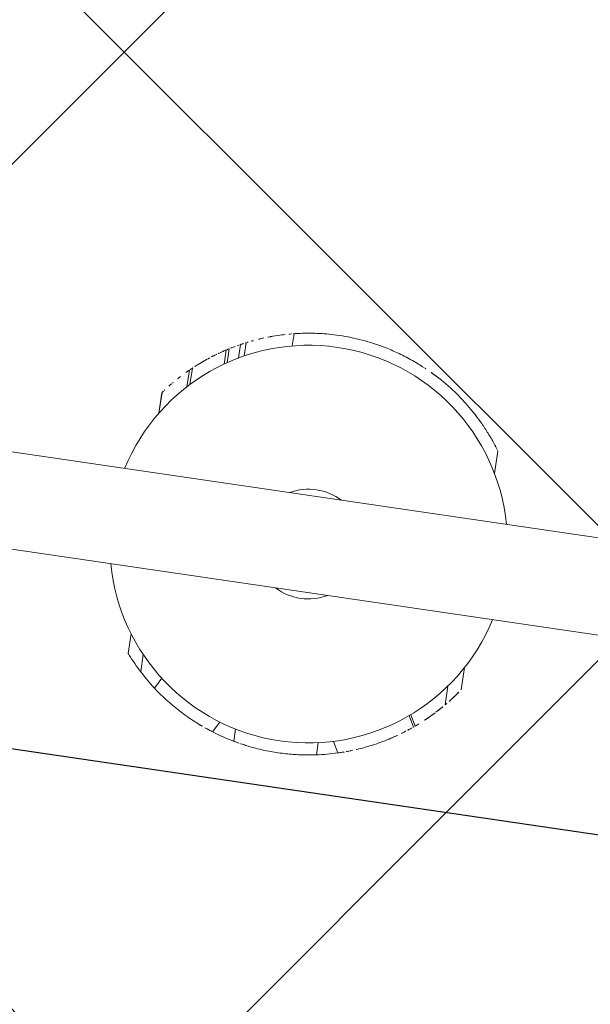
# Model space of a CAD drawing. Header units: metres. Extents: x 5509548 to 5517943, y 5680530 to 5684871.
# Tile 27 of 256: x 5516089.5 to 5516089.737, y 5683288.946 to 5683289.354. Entities that reach past the tile are written whole.
import ezdxf
from ezdxf import colors
from ezdxf.entities.mleader import LeaderData, LeaderLine
from ezdxf.math import Vec2, Vec3

# ---------------------------------------------------------------- set-up
doc = ezdxf.new("R2010")
doc.units = ezdxf.units.M
doc.layers.get('0').update_dxf_attribs({"linetype": 'CONTINUOUS', "lineweight": 18})
for name, color, linetype in [('A-Nawierzchnie', 41, 'CONTINUOUS'), ('A-Plac-Zabaw', 81, 'CONTINUOUS'), ('org', 1, 'CONTINUOUS')]:
    doc.layers.add(name, color=color, linetype=linetype)
doc.styles.get("Standard").update_dxf_attribs({"font": 'simplex.shx'})
pattern_1 = [(45, (0, 0), (-0.2245064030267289, 0.2245064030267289), []), (135, (0, 0), (-0.2245064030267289, -0.2245064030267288), [])]

# ---------------------------------------------------------------- blocks, each defined once
blk = doc.blocks.new('A$C7b74bb24')
at = {"color": 0, "linetype": 'Continuous', "lineweight": 0}
for p, q in [((295211.1609001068, -1570.693158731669), (295211.1609001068, -1639.693158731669)), ((295215.1609001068, -1570.693158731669), (295215.1609001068, -1639.693158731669)), ((295207.5849832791, -1598.460751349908), (295208.4079169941, -1598.460751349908)), ((295207.5857862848, -1598.460087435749), (295208.4088590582, -1598.460087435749)), ((295217.6364213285, -1598.273491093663), (295218.5022754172, -1598.273491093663)), ((295217.6405328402, -1598.276147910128), (295218.5057209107, -1598.276147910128)), ((295206.9084756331, -1599.082769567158), (295207.6298231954, -1599.082769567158)), ((295218.8870474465, -1599.264848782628), (295219.5865334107, -1599.264848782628)), ((295206.3252417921, -1599.741759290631), (295206.7715859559, -1599.984903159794)), ((295218.9999422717, -1599.375803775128), (295219.6873396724, -1599.375803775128)), ((295220.0412743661, -1600.651771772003), (295220.6334866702, -1600.651771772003)), ((295220.1196159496, -1600.772452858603), (295220.705681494, -1600.772452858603)), ((295220.3794783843, -1601.209694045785), (295220.9460059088, -1601.209694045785)), ((295220.496263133, -1601.428445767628), (295221.0544133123, -1601.428445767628)), ((295204.8743101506, -1602.394227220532), (295205.3203638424, -1602.637212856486)), ((295204.6166996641, -1603.317450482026), (295205.1295016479, -1603.317450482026)), ((295221.1981177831, -1603.342397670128), (295221.7105707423, -1603.342397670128)), ((295204.5571498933, -1606.797123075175), (295205.0661785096, -1606.797123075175)), ((295204.764296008, -1607.665631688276), (295205.2127150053, -1607.415093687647)), ((295206.2822435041, -1610.612029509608), (295206.7244893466, -1610.364940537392)), ((295206.3264964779, -1610.667847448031), (295206.7693632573, -1610.420411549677)), ((295207.3830376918, -1611.775076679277), (295208.1725442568, -1611.775076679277)), ((295208.1016308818, -1612.343086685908), (295209.0261443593, -1612.343086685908)), ((295217.170735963, -1612.413991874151), (295218.1185995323, -1612.413991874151))]:
    blk.add_line(p, q, dxfattribs=at)
for centre, radius, start, end in [((295213.1609001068, -1605.20401847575), 8.250000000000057, 104.0296654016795, 255.9703345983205), ((295213.1609001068, -1605.20401847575), 8.250000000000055, 284.0296654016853, 75.97033459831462), ((295213.1609001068, -1605.20401847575), 8.750000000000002, 130.1141471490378, 135.6073802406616), ((295213.1609001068, -1605.20401847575), 8.750000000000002, 52.34997621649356, 52.36849584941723), ((295213.1609001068, -1605.20401847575), 8.75, 42.74699649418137, 45.75865482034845), ((295213.1609001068, -1605.20401847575), 8.749999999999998, 135.6073802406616, 141.3722385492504), ((295213.1609001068, -1605.20401847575), 8.750000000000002, 141.3722385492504, 150.4334788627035), ((295213.1609001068, -1605.20401847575), 8.750000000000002, 41.76536253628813, 41.77393348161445), ((295213.1609001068, -1605.20401847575), 8.750000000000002, 35.4096169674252, 36.27235004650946), ((295213.1609001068, -1605.20401847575), 8.75, 33.50142896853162, 34.14634716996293), ((295213.1609001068, -1605.20401847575), 8.75, 31.34947643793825, 31.39242923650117), ((295213.1609001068, -1605.20401847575), 8.75, 30.42862691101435, 30.49033159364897), ((295213.1609001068, -1605.20401847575), 8.75, 27.16111629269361, 27.66078717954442), ((295213.1609001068, -1605.20401847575), 8.749999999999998, 25.5624120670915, 25.6602187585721), ((295213.1609001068, -1605.204018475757), 8.75000000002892, 161.2693892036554, 167.5488136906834), ((295213.1609001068, -1605.20401847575), 8.75, 12.28394887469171, 12.94743075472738), ((295213.1609001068, -1605.20401847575), 2.274999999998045, 151.5364967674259, 180), ((295213.1609001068, -1605.20401847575), 2.274999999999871, 331.5364967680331, 28.46350323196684), ((295213.1609001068, -1605.20401847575), 2.274999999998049, 180, 208.4635032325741), ((295213.1609001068, -1605.204018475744), 8.750000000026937, 190.4903021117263, 196.339433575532), ((295213.1609001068, -1605.20401847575), 8.75, 218.0042356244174, 218.1744870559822), ((295213.160900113, -1605.204018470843), 8.750000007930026, 218.1744870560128, 218.6409204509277)]:
    blk.add_arc(centre, radius, start, end, dxfattribs=at)
for points, knots in [([(295207.5849832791, -1598.460751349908), (295207.5849832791, -1598.460751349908), (295207.5841837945, -1598.461412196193), (295207.5810649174, -1598.463993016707), (295207.5787452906, -1598.465913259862), (295207.5700146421, -1598.473152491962), (295207.5617562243, -1598.480015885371), (295207.544323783, -1598.494569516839), (295207.5340918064, -1598.50314297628), (295207.5231659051, -1598.512348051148)], [0, 0, 0, 0, 0.0208985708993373, 0.0208985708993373, 0.0417971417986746, 0.0417971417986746, 0.0835942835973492, 0.0835942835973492, 0.1273626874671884, 0.1273626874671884, 0.1273626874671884, 0.1273626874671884]), ([(295218.5660303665, -1598.323097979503), (295218.5651957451, -1598.32244236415), (295218.5643629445, -1598.32178842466), (295218.548827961, -1598.309594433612), (295218.5348001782, -1598.298664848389), (295218.5167928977, -1598.284699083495), (295218.5103947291, -1598.279753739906), (295218.5057209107, -1598.276147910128)], [0.5648397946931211, 0.5648397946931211, 0.5648397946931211, 0.5648397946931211, 0.5678989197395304, 0.5678989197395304, 0.6220530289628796, 0.6220530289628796, 0.6529174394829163, 0.6529174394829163, 0.6529174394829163, 0.6529174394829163]), ([(295218.923034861, -1598.619164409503), (295218.9195861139, -1598.616146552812), (295218.9159435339, -1598.612963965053), (295218.9080640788, -1598.606091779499), (295218.9038048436, -1598.602384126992), (295218.8996091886, -1598.598738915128)], [0.260025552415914, 0.260025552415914, 0.260025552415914, 0.260025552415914, 0.274228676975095, 0.274228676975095, 0.2900812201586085, 0.2900812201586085, 0.2900812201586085, 0.2900812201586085]), ([(295218.9846768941, -1598.673618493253), (295218.9840945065, -1598.673099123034), (295218.9835123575, -1598.672580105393), (295218.9625419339, -1598.653888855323), (295218.9424548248, -1598.636158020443), (295218.923034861, -1598.619164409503)], [2.290415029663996, 2.290415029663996, 2.290415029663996, 2.290415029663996, 2.292687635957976, 2.292687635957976, 2.372314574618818, 2.372314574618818, 2.372314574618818, 2.372314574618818]), ([(295219.6749258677, -1599.361932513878), (295219.6724041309, -1599.359120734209), (295219.6687147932, -1599.355010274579), (295219.654273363, -1599.338968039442), (295219.6400201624, -1599.323200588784), (295219.613326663, -1599.293944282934), (295219.6004471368, -1599.279902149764), (295219.5865334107, -1599.264848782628)], [0.9133858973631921, 0.9133858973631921, 0.9133858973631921, 0.9133858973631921, 0.9559239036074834, 0.9559239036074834, 1.044644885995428, 1.044644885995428, 1.110648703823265, 1.110648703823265, 1.110648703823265, 1.110648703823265]), ([(295219.6978227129, -1599.387563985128), (295219.6969568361, -1599.386590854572), (295219.6961295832, -1599.385661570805), (295219.6929914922, -1599.382137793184), (295219.6907833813, -1599.379661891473), (295219.6883811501, -1599.376970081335), (295219.6877236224, -1599.376233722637), (295219.6873396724, -1599.375803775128)], [0.2305546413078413, 0.2305546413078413, 0.2305546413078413, 0.2305546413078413, 0.2351549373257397, 0.2351549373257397, 0.2490111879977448, 0.2490111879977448, 0.2570777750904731, 0.2570777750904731, 0.2570777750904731, 0.2570777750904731]), ([(295220.2152715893, -1600.027306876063), (295220.0908203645, -1599.857715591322), (295219.9607585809, -1599.693403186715), (295219.8243602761, -1599.532967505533), (295219.8214223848, -1599.529517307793), (295219.8184828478, -1599.52607060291)], [18.62076452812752, 18.62076452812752, 18.62076452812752, 18.62076452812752, 19.23506400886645, 19.23506400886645, 19.24857885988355, 19.24857885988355, 19.24857885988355, 19.24857885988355]), ([(295220.3564242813, -1600.225370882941), (295220.3397780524, -1600.201312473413), (295220.3223156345, -1600.176335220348), (295220.3003757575, -1600.145319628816), (295220.2964079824, -1600.139724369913), (295220.2924174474, -1600.13411113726)], [2.548372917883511, 2.548372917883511, 2.548372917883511, 2.548372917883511, 2.640336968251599, 2.640336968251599, 2.660478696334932, 2.660478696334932, 2.660478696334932, 2.660478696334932]), ([(295220.3779263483, -1600.256591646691), (295220.3755403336, -1600.253111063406), (295220.3725819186, -1600.248801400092), (295220.3656758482, -1600.238764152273), (295220.3612483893, -1600.232343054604), (295220.3564242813, -1600.225370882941)], [0.3128754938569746, 0.3128754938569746, 0.3128754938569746, 0.3128754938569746, 0.3351659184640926, 0.3351659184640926, 0.3617926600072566, 0.3617926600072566, 0.3617926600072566, 0.3617926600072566]), ([(295220.4024574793, -1600.292567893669), (295220.3998999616, -1600.288797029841), (295220.3970767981, -1600.284640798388), (295220.3892282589, -1600.27311144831), (295220.3838439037, -1600.265223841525), (295220.3779263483, -1600.256591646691)], [2.036384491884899, 2.036384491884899, 2.036384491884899, 2.036384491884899, 2.071988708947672, 2.071988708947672, 2.127284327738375, 2.127284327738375, 2.127284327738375, 2.127284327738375]), ([(295220.4689040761, -1600.391994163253), (295220.4651193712, -1600.386246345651), (295220.4617841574, -1600.381196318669), (295220.4585189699, -1600.376259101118), (295220.4578685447, -1600.375276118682), (295220.4572806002, -1600.374387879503)], [0.735429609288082, 0.735429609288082, 0.735429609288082, 0.735429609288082, 0.7656533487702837, 0.7656533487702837, 0.7740309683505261, 0.7740309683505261, 0.7740309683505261, 0.7740309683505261]), ([(295220.5820790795, -1600.568438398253), (295220.550963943, -1600.518625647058), (295220.5218231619, -1600.473121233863), (295220.4873136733, -1600.420036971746), (295220.4778513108, -1600.405582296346), (295220.4689040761, -1600.391994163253)], [2.965658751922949, 2.965658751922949, 2.965658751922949, 2.965658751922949, 3.149086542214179, 3.149086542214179, 3.220496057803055, 3.220496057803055, 3.220496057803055, 3.220496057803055]), ([(295220.6218719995, -1600.632760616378), (295220.6198443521, -1600.629451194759), (295220.6178333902, -1600.626173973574), (295220.6070787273, -1600.60867246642), (295220.597590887, -1600.593333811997), (295220.5864510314, -1600.57544292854), (295220.5842370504, -1600.571893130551), (295220.5820790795, -1600.568438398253)], [0.5408214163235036, 0.5408214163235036, 0.5408214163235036, 0.5408214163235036, 0.5521582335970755, 0.5521582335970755, 0.6024468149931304, 0.6024468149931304, 0.61517949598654, 0.61517949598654, 0.61517949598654, 0.61517949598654]), ([(295205.5502953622, -1600.886473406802), (295205.5407995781, -1600.903211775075), (295205.5314001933, -1600.919908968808), (295205.4651865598, -1601.03843167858), (295205.4084678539, -1601.144871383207), (295205.3001375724, -1601.358853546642), (295205.248519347, -1601.466395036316), (295205.2005452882, -1601.571491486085), (295205.2000969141, -1601.572474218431), (295205.1996488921, -1601.573456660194)], [2.747685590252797, 2.747685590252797, 2.747685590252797, 2.747685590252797, 2.804858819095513, 2.804858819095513, 3.154977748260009, 3.154977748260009, 3.505096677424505, 3.505096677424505, 3.508402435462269, 3.508402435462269, 3.508402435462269, 3.508402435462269]), ([(295220.6300718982, -1600.646171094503), (295220.6289731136, -1600.644370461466), (295220.6277362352, -1600.642345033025), (295220.6249562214, -1600.637797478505), (295220.6233908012, -1600.635239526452), (295220.6218719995, -1600.632760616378)], [0.1027689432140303, 0.1027689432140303, 0.1027689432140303, 0.1027689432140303, 0.1102250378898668, 0.1102250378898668, 0.1187174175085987, 0.1187174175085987, 0.1187174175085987, 0.1187174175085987]), ([(295220.6732231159, -1600.717649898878), (295220.6691553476, -1600.710838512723), (295220.665304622, -1600.704411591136), (295220.6493149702, -1600.677792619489), (295220.6397459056, -1600.662046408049), (295220.6334866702, -1600.651771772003)], [4.922352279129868, 4.922352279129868, 4.922352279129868, 4.922352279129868, 4.96874664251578, 4.96874664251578, 5.127640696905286, 5.127640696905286, 5.127640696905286, 5.127640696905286]), ([(295220.7009045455, -1600.764330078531), (295220.6977741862, -1600.759013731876), (295220.6909628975, -1600.747444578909), (295220.6784343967, -1600.726385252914), (295220.6759112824, -1600.72215117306), (295220.6732231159, -1600.717649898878)], [1.790393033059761, 1.790393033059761, 1.790393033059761, 1.790393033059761, 1.923415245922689, 1.923415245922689, 1.954083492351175, 1.954083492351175, 1.954083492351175, 1.954083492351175]), ([(295220.8381446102, -1601.00611223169), (295220.8056027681, -1600.946598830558), (295220.7748151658, -1600.892019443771), (295220.7335376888, -1600.820102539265), (295220.7181954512, -1600.793757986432), (295220.705681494, -1600.772452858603)], [2.572568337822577, 2.572568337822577, 2.572568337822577, 2.572568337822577, 2.77733247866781, 2.77733247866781, 2.909589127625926, 2.909589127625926, 2.909589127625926, 2.909589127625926]), ([(295220.9585703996, -1601.234278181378), (295220.9581792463, -1601.233509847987), (295220.957790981, -1601.232747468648), (295220.9547345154, -1601.226748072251), (295220.9522621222, -1601.221908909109), (295220.9485862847, -1601.214725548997), (295220.9470498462, -1601.211728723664), (295220.9460059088, -1601.209694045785)], [0.2148278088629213, 0.2148278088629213, 0.2148278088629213, 0.2148278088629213, 0.2173745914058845, 0.2173745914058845, 0.2350840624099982, 0.2350840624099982, 0.2504586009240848, 0.2504586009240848, 0.2504586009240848, 0.2504586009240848]), ([(295220.979768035, -1601.276194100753), (295220.9784781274, -1601.273626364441), (295220.977092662, -1601.270871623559), (295220.9726862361, -1601.262122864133), (295220.9694816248, -1601.255778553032), (295220.9639277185, -1601.244814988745), (295220.9611887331, -1601.239421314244), (295220.9585703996, -1601.234278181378)], [0.1949081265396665, 0.1949081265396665, 0.1949081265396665, 0.1949081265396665, 0.2045287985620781, 0.2045287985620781, 0.2243857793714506, 0.2243857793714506, 0.2413989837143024, 0.2413989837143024, 0.2413989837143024, 0.2413989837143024]), ([(295221.0070170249, -1601.330912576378), (295221.006732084, -1601.330335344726), (295221.0064350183, -1601.329733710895), (295221.0023573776, -1601.321478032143), (295220.9967354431, -1601.310127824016), (295220.9872192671, -1601.291055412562), (295220.9836383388, -1601.283898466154), (295220.979768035, -1601.276194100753)], [0.5244996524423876, 0.5244996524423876, 0.5244996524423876, 0.5244996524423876, 0.5291634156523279, 0.5291634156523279, 0.586070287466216, 0.586070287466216, 0.6149692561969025, 0.6149692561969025, 0.6149692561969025, 0.6149692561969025]), ([(295205.1996488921, -1601.573456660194), (295205.1462372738, -1601.690579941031), (295205.1003685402, -1601.798203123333), (295205.0393369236, -1601.94719242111), (295205.0170984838, -1602.003438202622), (295204.9983152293, -1602.052081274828)], [2.546992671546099, 2.546992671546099, 2.546992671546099, 2.546992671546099, 2.953773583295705, 2.953773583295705, 3.228062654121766, 3.228062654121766, 3.228062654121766, 3.228062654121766]), ([(295221.0911284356, -1601.506184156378), (295221.0879383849, -1601.499342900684), (295221.0845660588, -1601.492134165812), (295221.0725006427, -1601.466441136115), (295221.0631937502, -1601.446802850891), (295221.0544133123, -1601.428445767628)], [0.6223282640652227, 0.6223282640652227, 0.6223282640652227, 0.6223282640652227, 0.6470480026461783, 0.6470480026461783, 0.7078916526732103, 0.7078916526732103, 0.7078916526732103, 0.7078916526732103]), ([(295221.179631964, -1601.702241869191), (295221.1762586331, -1601.694517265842), (295221.1728271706, -1601.686690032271), (295221.1470112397, -1601.628042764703), (295221.1207051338, -1601.569613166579), (295221.0911284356, -1601.506184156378)], [3.58874293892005, 3.58874293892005, 3.58874293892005, 3.58874293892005, 3.624520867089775, 3.624520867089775, 3.854076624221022, 3.854076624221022, 3.854076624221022, 3.854076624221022]), ([(295221.3540027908, -1602.132281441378), (295221.3411544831, -1602.098011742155), (295221.3281712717, -1602.064036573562), (295221.2710374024, -1601.917240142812), (295221.2256591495, -1601.80763970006), (295221.179631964, -1601.702241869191)], [1.572480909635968, 1.572480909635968, 1.572480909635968, 1.572480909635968, 1.708460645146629, 1.708460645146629, 2.165502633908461, 2.165502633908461, 2.165502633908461, 2.165502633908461]), ([(295204.9983152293, -1602.052081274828), (295204.9808771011, -1602.097240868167), (295204.9653741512, -1602.138500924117), (295204.9249231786, -1602.248142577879), (295204.9054674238, -1602.30370374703), (295204.8801637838, -1602.376758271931), (295204.8743101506, -1602.394227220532), (295204.8743101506, -1602.394227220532)], [7.745386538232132, 7.745386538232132, 7.745386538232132, 7.745386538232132, 8.031903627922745, 8.031903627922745, 8.597636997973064, 8.597636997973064, 9.163370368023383, 9.163370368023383, 9.163370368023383, 9.163370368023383]), ([(295221.4540067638, -1602.413519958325), (295221.450021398, -1602.401675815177), (295221.4460389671, -1602.389924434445), (295221.4106418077, -1602.286188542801), (295221.3799189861, -1602.201406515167), (295221.3540027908, -1602.132281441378)], [3.986111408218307, 3.986111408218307, 3.986111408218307, 3.986111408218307, 4.023429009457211, 4.023429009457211, 4.318748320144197, 4.318748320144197, 4.318748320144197, 4.318748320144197]), ([(295221.6226749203, -1602.976718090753), (295221.6116472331, -1602.934822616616), (295221.5998747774, -1602.891364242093), (295221.5557412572, -1602.733613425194), (295221.5192426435, -1602.61209548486), (295221.4703090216, -1602.462327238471), (295221.4622388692, -1602.437985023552), (295221.4540067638, -1602.413519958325)], [8.156232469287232, 8.156232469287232, 8.156232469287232, 8.156232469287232, 8.315224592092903, 8.315224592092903, 8.716213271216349, 8.716213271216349, 8.793435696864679, 8.793435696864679, 8.793435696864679, 8.793435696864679]), ([(295221.6884405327, -1603.243519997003), (295221.6868658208, -1603.23667050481), (295221.6852866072, -1603.229839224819), (295221.6639228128, -1603.137925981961), (295221.6434647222, -1603.055700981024), (295221.6226749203, -1602.976718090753)], [19.85798128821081, 19.85798128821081, 19.85798128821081, 19.85798128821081, 19.88192336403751, 19.88192336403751, 20.18098696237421, 20.18098696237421, 20.18098696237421, 20.18098696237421]), ([(295204.6166996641, -1603.317450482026), (295204.6166996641, -1603.317450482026), (295204.6129034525, -1603.334373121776), (295204.5976690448, -1603.405437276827), (295204.5862474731, -1603.459560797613), (295204.5676124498, -1603.555226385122), (295204.5626173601, -1603.581413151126), (295204.5574173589, -1603.609470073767)], [0, 0, 0, 0, 0.5275103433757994, 0.5275103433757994, 1.055020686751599, 1.055020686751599, 1.233708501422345, 1.233708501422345, 1.233708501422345, 1.233708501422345]), ([(295221.8819893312, -1604.493312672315), (295221.8742837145, -1604.398756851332), (295221.8649707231, -1604.303549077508), (295221.8272756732, -1603.974449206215), (295221.7906564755, -1603.740313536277), (295221.7350962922, -1603.457857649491), (295221.7231584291, -1603.400207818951), (295221.7105707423, -1603.342397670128)], [15.85403419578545, 15.85403419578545, 15.85403419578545, 15.85403419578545, 16.1343292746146, 16.1343292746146, 16.82254740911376, 16.82254740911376, 16.99793471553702, 16.99793471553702, 16.99793471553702, 16.99793471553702]), ([(295204.5574173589, -1603.609470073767), (295204.553278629, -1603.631800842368), (295204.5489360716, -1603.655717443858), (295204.533744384, -1603.741665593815), (295204.5222746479, -1603.810414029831), (295204.4999124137, -1603.956906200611), (295204.4882317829, -1604.039721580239), (295204.4659150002, -1604.220150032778), (295204.4552977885, -1604.317759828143), (295204.4369563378, -1604.52154413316), (295204.4292302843, -1604.627884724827), (295204.4177377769, -1604.841940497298), (295204.4139762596, -1604.949657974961), (295204.4104031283, -1605.157938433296), (295204.4104626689, -1605.265457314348), (295204.4145761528, -1605.479240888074), (295204.4186250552, -1605.585507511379), (295204.4298955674, -1605.789225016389), (295204.4371132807, -1605.886843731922), (295204.4531209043, -1606.06731927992), (295204.4618919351, -1606.15017243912), (295204.4791041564, -1606.296895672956), (295204.4881534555, -1606.365797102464), (295204.5006739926, -1606.454531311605), (295204.5045202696, -1606.480808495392), (295204.5081766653, -1606.505124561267)], [0.8069984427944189, 0.8069984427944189, 0.8069984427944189, 0.8069984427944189, 0.9374264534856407, 0.9374264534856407, 1.249901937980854, 1.249901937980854, 1.562766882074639, 1.562766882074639, 1.875631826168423, 1.875631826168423, 2.188496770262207, 2.188496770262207, 2.501361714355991, 2.501361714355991, 2.813430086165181, 2.813430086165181, 3.12549845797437, 3.12549845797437, 3.43756682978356, 3.43756682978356, 3.749635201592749, 3.749635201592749, 4.062018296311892, 4.062018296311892, 4.205915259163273, 4.205915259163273, 4.205915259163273, 4.205915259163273]), ([(295221.7180837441, -1607.030793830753), (295221.7354089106, -1606.949637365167), (295221.75163423, -1606.867970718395), (295221.826262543, -1606.46199543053), (295221.8674587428, -1606.132752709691), (295221.9114717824, -1605.499506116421), (295221.9166612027, -1605.178409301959), (295221.8993032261, -1604.737189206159), (295221.8918826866, -1604.614714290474), (295221.8819893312, -1604.493312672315)], [21.74791191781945, 21.74791191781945, 21.74791191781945, 21.74791191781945, 21.99300178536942, 21.99300178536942, 22.96145159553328, 22.96145159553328, 23.89732464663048, 23.89732464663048, 24.25850389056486, 24.25850389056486, 24.25850389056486, 24.25850389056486]), ([(295204.5081766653, -1606.505124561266), (295204.5123186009, -1606.532669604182), (295204.5163231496, -1606.558408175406), (295204.531598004, -1606.65417431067), (295204.5411578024, -1606.708631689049), (295204.5539413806, -1606.780114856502), (295204.5571498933, -1606.797123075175), (295204.5571498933, -1606.797123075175)], [7.320865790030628, 7.320865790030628, 7.320865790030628, 7.320865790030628, 7.496598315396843, 7.496598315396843, 8.027114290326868, 8.027114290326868, 8.557630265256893, 8.557630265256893, 8.557630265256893, 8.557630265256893]), ([(295221.1011730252, -1608.880234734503), (295221.1775289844, -1608.71531321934), (295221.2506983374, -1608.54357523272), (295221.3955561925, -1608.170243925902), (295221.4655391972, -1607.967816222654), (295221.582050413, -1607.587869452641), (295221.6335466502, -1607.398308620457), (295221.6922012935, -1607.149035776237), (295221.7054807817, -1607.08983002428), (295221.7180837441, -1607.030793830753)], [12.91420736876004, 12.91420736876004, 12.91420736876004, 12.91420736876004, 13.45998405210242, 13.45998405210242, 14.08286098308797, 14.08286098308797, 14.65221293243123, 14.65221293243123, 14.82934038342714, 14.82934038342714, 14.82934038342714, 14.82934038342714]), ([(295204.7700332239, -1607.685117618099), (295204.7726585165, -1607.693996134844), (295204.7760381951, -1607.705378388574), (295204.7920324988, -1607.758670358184), (295204.8102412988, -1607.818550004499), (295204.8448738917, -1607.925621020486), (295204.8551333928, -1607.956832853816), (295204.8663814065, -1607.990317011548)], [0.3853832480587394, 0.3853832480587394, 0.3853832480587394, 0.3853832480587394, 0.5956019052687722, 0.5956019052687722, 1.191203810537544, 1.191203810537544, 1.409748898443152, 1.409748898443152, 1.409748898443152, 1.409748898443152]), ([(295204.8663814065, -1607.990317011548), (295204.8872636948, -1608.052481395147), (295204.9155785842, -1608.134276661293), (295204.966943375, -1608.273928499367), (295204.9876340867, -1608.328797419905), (295205.0107071, -1608.387861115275)], [0.594538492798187, 0.594538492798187, 0.594538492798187, 0.594538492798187, 1.000253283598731, 1.000253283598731, 1.222571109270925, 1.222571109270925, 1.222571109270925, 1.222571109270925]), ([(295205.0107071, -1608.387861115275), (295205.0148728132, -1608.398524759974), (295205.019100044, -1608.409284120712), (295205.0602742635, -1608.5134643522), (295205.1017388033, -1608.613587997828), (295205.1876805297, -1608.809639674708), (295205.2314580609, -1608.905051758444), (295205.277371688, -1609.000395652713)], [1.684500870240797, 1.684500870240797, 1.684500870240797, 1.684500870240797, 1.724641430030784, 1.724641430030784, 2.069916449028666, 2.069916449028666, 2.379321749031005, 2.379321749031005, 2.379321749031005, 2.379321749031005]), ([(295205.277371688, -1609.000395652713), (295205.2829074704, -1609.01189121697), (295205.288473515, -1609.023385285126), (295205.3479772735, -1609.145578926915), (295205.4045763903, -1609.255722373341), (295205.5144221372, -1609.459165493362), (295205.5708820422, -1609.559157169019), (295205.6291550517, -1609.657704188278)], [2.477756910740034, 2.477756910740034, 2.477756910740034, 2.477756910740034, 2.515064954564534, 2.515064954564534, 2.874590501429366, 2.874590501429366, 3.208676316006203, 3.208676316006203, 3.208676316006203, 3.208676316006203]), ([(295220.76686157, -1609.529738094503), (295220.8107013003, -1609.452654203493), (295220.8558607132, -1609.370481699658), (295220.9558519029, -1609.180838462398), (295221.0106836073, -1609.071616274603), (295221.0631235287, -1608.961326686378)], [6.528763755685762, 6.528763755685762, 6.528763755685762, 6.528763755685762, 6.819647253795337, 6.819647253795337, 7.174233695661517, 7.174233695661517, 7.174233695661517, 7.174233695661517]), ([(295219.4417992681, -1611.296046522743), (295219.4927005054, -1611.243567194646), (295219.5444042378, -1611.188940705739), (295219.7798375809, -1610.933361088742), (295219.9680847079, -1610.709745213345), (295220.3294303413, -1610.230595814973), (295220.5168797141, -1609.955487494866), (295220.719876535, -1609.611574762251), (295220.7434533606, -1609.570897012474), (295220.76686157, -1609.529738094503)], [21.19144547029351, 21.19144547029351, 21.19144547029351, 21.19144547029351, 21.5190180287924, 21.5190180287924, 22.67097353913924, 22.67097353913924, 23.84564505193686, 23.84564505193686, 24.0010455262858, 24.0010455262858, 24.0010455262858, 24.0010455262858]), ([(295205.6291550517, -1609.657704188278), (295205.6328591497, -1609.663968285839), (295205.6365703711, -1609.670226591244), (295205.6947472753, -1609.76805328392), (295205.7506188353, -1609.858110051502), (295205.8514598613, -1610.014602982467), (295205.8967354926, -1610.082577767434), (295205.940223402, -1610.146115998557)], [2.780426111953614, 2.780426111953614, 2.780426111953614, 2.780426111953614, 2.80165671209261, 2.80165671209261, 3.112656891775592, 3.112656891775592, 3.371129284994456, 3.371129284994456, 3.371129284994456, 3.371129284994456]), ([(295205.940223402, -1610.146115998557), (295205.978367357, -1610.201846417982), (295206.0138649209, -1610.252311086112), (295206.0687600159, -1610.329026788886), (295206.0914482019, -1610.360233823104), (295206.1120316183, -1610.388220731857)], [2.094097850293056, 2.094097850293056, 2.094097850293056, 2.094097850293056, 2.320781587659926, 2.320781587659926, 2.493239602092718, 2.493239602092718, 2.493239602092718, 2.493239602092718]), ([(295206.1120316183, -1610.388220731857), (295206.1159326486, -1610.393524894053), (295206.1197895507, -1610.39875651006), (295206.1598990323, -1610.453038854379), (295206.1918909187, -1610.495258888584), (295206.2375567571, -1610.55480061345), (295206.253820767, -1610.575718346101), (295206.2662042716, -1610.591566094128)], [4.017398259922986, 4.017398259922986, 4.017398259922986, 4.017398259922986, 4.050080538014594, 4.050080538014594, 4.361439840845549, 4.361439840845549, 4.598606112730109, 4.598606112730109, 4.598606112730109, 4.598606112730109]), ([(295206.6282347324, -1611.025254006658), (295206.6603483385, -1611.061292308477), (295206.6914525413, -1611.095596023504), (295206.8212041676, -1611.236642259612), (295206.9196759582, -1611.337483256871), (295207.0009649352, -1611.418352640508), (295207.0114803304, -1611.428753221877), (295207.0212038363, -1611.438329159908)], [3.703584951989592, 3.703584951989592, 3.703584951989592, 3.703584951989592, 3.873819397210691, 3.873819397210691, 4.44472481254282, 4.44472481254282, 4.536127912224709, 4.536127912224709, 4.536127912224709, 4.536127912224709]), ([(295207.0212038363, -1611.438329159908), (295207.1108652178, -1611.526629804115), (295207.1888079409, -1611.599613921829), (295207.3083154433, -1611.709083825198), (295207.3519197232, -1611.747683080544), (295207.3789772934, -1611.771504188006)], [20.6351132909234, 20.6351132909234, 20.6351132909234, 20.6351132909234, 21.48315466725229, 21.48315466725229, 22.27478508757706, 22.27478508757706, 22.27478508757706, 22.27478508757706]), ([(295218.7352353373, -1611.948593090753), (295218.7529180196, -1611.933978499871), (295218.7703266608, -1611.91947331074), (295218.9132481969, -1611.799469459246), (295219.0356888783, -1611.690352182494), (295219.2577321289, -1611.482099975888), (295219.3573681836, -1611.383064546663), (295219.4410746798, -1611.296793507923), (295219.4414371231, -1611.296419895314), (295219.4417992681, -1611.296046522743)], [13.81420339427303, 13.81420339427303, 13.81420339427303, 13.81420339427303, 13.88847781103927, 13.88847781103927, 14.43415279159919, 14.43415279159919, 14.97982777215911, 14.97982777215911, 14.98220275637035, 14.98220275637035, 14.98220275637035, 14.98220275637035]), ([(295207.3830376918, -1611.775076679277), (295207.3924481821, -1611.783368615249), (295207.4041786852, -1611.793632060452), (295207.4496637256, -1611.833197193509), (295207.4927443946, -1611.870311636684), (295207.5467293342, -1611.915470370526)], [1.447617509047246, 1.447617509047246, 1.447617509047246, 1.447617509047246, 1.644045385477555, 1.644045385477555, 2.081737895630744, 2.081737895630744, 2.081737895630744, 2.081737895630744]), ([(295207.5467293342, -1611.915470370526), (295207.6574846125, -1612.008117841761), (295207.7975767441, -1612.120683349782), (295208.0083282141, -1612.276251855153), (295208.0540918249, -1612.309397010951), (295208.1016308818, -1612.343086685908)], [1.049334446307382, 1.049334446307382, 1.049334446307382, 1.049334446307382, 1.953931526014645, 1.953931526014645, 2.191925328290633, 2.191925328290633, 2.191925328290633, 2.191925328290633]), ([(295218.1802603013, -1612.371202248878), (295218.3181786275, -1612.274614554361), (295218.4604842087, -1612.168968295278), (295218.6476815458, -1612.020237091), (295218.6914405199, -1611.984789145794), (295218.7352353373, -1611.948593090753)], [12.82773479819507, 12.82773479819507, 12.82773479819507, 12.82773479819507, 13.40492921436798, 13.40492921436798, 13.58039521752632, 13.58039521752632, 13.58039521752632, 13.58039521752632]), ([(295218.1185995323, -1612.413991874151), (295218.1185995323, -1612.413991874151), (295218.1189212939, -1612.413770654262), (295218.1201055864, -1612.412956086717), (295218.1209345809, -1612.412385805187), (295218.1219569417, -1612.411682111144)], [0.1581238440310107, 0.1581238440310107, 0.1581238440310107, 0.1581238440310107, 0.1651288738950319, 0.1651288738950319, 0.1717149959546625, 0.1717149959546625, 0.1717149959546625, 0.1717149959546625]), ([(295218.1219569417, -1612.411682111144), (295218.1220966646, -1612.411585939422), (295218.122236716, -1612.411489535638), (295218.1360568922, -1612.401975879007), (295218.1585974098, -1612.386373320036), (295218.1802603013, -1612.371202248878)], [0.8390198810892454, 0.8390198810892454, 0.8390198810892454, 0.8390198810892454, 0.8399493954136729, 0.8399493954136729, 0.9305485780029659, 0.9305485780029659, 0.9305485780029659, 0.9305485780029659])]:
    blk.add_open_spline(points, degree=3, knots=knots, dxfattribs=at)
for points in [[(295207.5857862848, -1598.460087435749), (295207.5857862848, -1598.460087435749), (295207.5855155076, -1598.460311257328), (295207.5849832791, -1598.460751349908)], [(295218.5034813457, -1598.27442067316), (295218.502681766, -1598.2738042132), (295218.5022754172, -1598.273491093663), (295218.5022754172, -1598.273491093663)], [(295218.6350239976, -1598.377857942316), (295218.6120694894, -1598.359449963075), (295218.5890607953, -1598.341188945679), (295218.5660303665, -1598.323097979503)], [(295218.8996091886, -1598.598738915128), (295218.8134622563, -1598.523893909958), (295218.7246282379, -1598.449714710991), (295218.6350239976, -1598.377857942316)], [(295219.2656198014, -1598.935454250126), (295219.173576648, -1598.845816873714), (295219.079661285, -1598.758325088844), (295218.9846768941, -1598.673618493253)], [(295219.6864677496, -1599.374827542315), (295219.6860569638, -1599.374367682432), (295219.6822323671, -1599.370079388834), (295219.6749258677, -1599.361932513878)], [(295219.8184828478, -1599.52607060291), (295219.7756368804, -1599.475832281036), (295219.734413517, -1599.42868720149), (295219.6978227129, -1599.387563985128)], [(295220.910876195, -1601.141953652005), (295220.8892091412, -1601.100615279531), (295220.8645887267, -1601.054473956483), (295220.8381446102, -1601.00611223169)], [(295221.03227565, -1601.38250737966), (295221.0310060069, -1601.379892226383), (295221.0226147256, -1601.36251031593), (295221.0070170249, -1601.330912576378)], [(295221.0479567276, -1601.41497666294), (295221.0389076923, -1601.396140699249), (295221.0337043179, -1601.385450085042), (295221.03227565, -1601.38250737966)], [(295204.764296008, -1607.665631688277), (295204.764296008, -1607.665631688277), (295204.7661405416, -1607.67195289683), (295204.7700332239, -1607.685117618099)], [(295221.0631235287, -1608.961326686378), (295221.0760984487, -1608.934038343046), (295221.0889176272, -1608.906705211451), (295221.1011730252, -1608.880234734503)], [(295206.3264964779, -1610.667847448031), (295206.4309341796, -1610.798468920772), (295206.5344499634, -1610.920007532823), (295206.6282347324, -1611.025254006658)], [(295207.3789772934, -1611.771504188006), (295207.3816857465, -1611.773888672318), (295207.3830376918, -1611.775076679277), (295207.3830376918, -1611.775076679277)]]:
    blk.add_open_spline(points, degree=3, dxfattribs=at)

msp = doc.modelspace()

# ---------------------------------------------------------------- hatches: boundary and pattern name
at = {"layer": 'A-Nawierzchnie', "linetype": 'ByBlock', "true_color": 0xb7e0ab, "transparency": 33554687}
h = msp.add_hatch(dxfattribs=at)
h.set_pattern_fill('ANSI37', color=9, scale=0.1, style=0)
h.set_pattern_definition([(45, (615.2743167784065, 129.3192508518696), (-0.2245064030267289, 0.2245064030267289), []), (135, (615.2743167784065, 129.3192508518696), (-0.2245064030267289, -0.2245064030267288), [])])
h.paths.add_polyline_path([(5516099.6639383, 5683319.509563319), (5516093.18050492, 5683320.492467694, 0.02400827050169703), (5516090.889116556, 5683320.728043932), (5516071.666547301, 5683321.775596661, -0.02484724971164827), (5516069.295594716, 5683322.023371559), (5516062.302756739, 5683323.108692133, -0.3638266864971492), (5516061.032989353, 5683324.559218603), (5516063.231110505, 5683324.230619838), (5516064.490548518, 5683332.646905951), (5516062.29494606, 5683332.975128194), (5516065.4430103, 5683353.379441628, 0.414213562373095), (5516062.9339508, 5683356.800643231), (5516050.08979864, 5683358.776220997, 0.4141947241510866), (5516046.668626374, 5683356.267352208), (5516042.257273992, 5683327.598946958, 0.4142317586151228), (5516044.766305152, 5683324.177561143), (5516053.343595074, 5683322.858275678, -0.02007901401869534), (5516053.579985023, 5683322.812134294), (5516052.668604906, 5683316.935679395), (5516054.150876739, 5683316.705803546), (5516053.920999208, 5683315.223525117), (5516046.954293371, 5683316.304038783), (5516046.53358273, 5683313.591470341), (5516044.962368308, 5683313.835160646), (5516043.961552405, 5683307.382313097), (5516045.532766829, 5683307.138622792), (5516044.092847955, 5683297.854620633), (5516044.241075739, 5683297.831630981), (5516044.011179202, 5683296.349353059), (5516069.871986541, 5683292.33842502), (5516070.101883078, 5683293.820702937), (5516070.250110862, 5683293.797713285), (5516071.690029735, 5683303.081715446), (5516073.26124416, 5683302.838025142), (5516074.262060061, 5683309.290872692), (5516072.690845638, 5683309.534562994), (5516073.111556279, 5683312.247131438), (5516066.144886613, 5683313.327639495), (5516066.374772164, 5683314.809910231), (5516068.140582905, 5683314.536067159), (5516068.712784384, 5683314.452779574), (5516069.444190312, 5683314.361830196), (5516070.42180041, 5683314.267207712), (5516071.256411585, 5683314.210627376), (5516075.58645081, 5683313.974792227), (5516074.85022779, 5683300.465115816), (5516082.256583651, 5683299.380121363), (5516080.796957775, 5683289.416467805), (5516090.875183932, 5683287.94005766), (5516092.610210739, 5683299.78364581), (5516076.426464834, 5683302.154484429), (5516076.852947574, 5683309.980433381), (5516087.948828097, 5683309.370979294), (5516088.305421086, 5683315.861425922), (5516090.617040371, 5683315.735451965, -0.02400827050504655), (5516092.431056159, 5683315.548954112), (5516098.599416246, 5683314.613815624), (5516098.31852322, 5683313.306826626), (5516091.99430035, 5683314.28274265), (5516090.39067605, 5683303.90295513), (5516099.094000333, 5683302.561238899), (5516096.496908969, 5683285.74680292), (5516069.794551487, 5683289.86845434), (5516048.342630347, 5683290.09877717), (5516034.965910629, 5683291.963955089), (5516037.042734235, 5683305.715577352), (5516039.999341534, 5683324.308768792), (5516043.122031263, 5683343.075807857), (5516045.796543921, 5683360.442185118), (5516068.332659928, 5683356.975872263), (5516067.979837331, 5683322.47700484), (5516099.929928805, 5683320.735853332)])
at = {"layer": 'A-Nawierzchnie', "linetype": 'ByBlock', "true_color": 0x6f8466, "transparency": 33554687}
h = msp.add_hatch(dxfattribs=at)
h.set_pattern_fill('ANSI37', color=8, scale=0.1, style=0)
h.set_pattern_definition(pattern_1)
h.paths.add_polyline_path([(5516083.094139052, 5683300.268097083), (5516082.401531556, 5683300.369560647), (5516082.53198471, 5683301.260056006), (5516092.610210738, 5683299.783645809), (5516090.875183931, 5683287.940057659), (5516080.796957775, 5683289.416467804), (5516082.256583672, 5683299.380121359), (5516083.147078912, 5683299.249668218), (5516081.81790624, 5683290.176510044), (5516090.115141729, 5683288.961006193), (5516091.589262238, 5683299.023603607)])
at = {"layer": 'A-Nawierzchnie', "linetype": 'ByBlock', "true_color": 0xffffc6, "transparency": 33554687}
h = msp.add_hatch(dxfattribs=at)
h.set_pattern_fill('ANSI37', scale=0.1, style=0)
h.set_pattern_definition(pattern_1)
h.paths.add_polyline_path([(5516082.256583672, 5683299.380121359), (5516082.401531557, 5683300.369560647), (5516091.589262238, 5683299.023603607), (5516090.115141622, 5683288.961006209), (5516081.817906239, 5683290.176510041), (5516083.147078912, 5683299.249668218)])

# ---------------------------------------------------------------- linework, layer by layer
at = {"layer": 'A-Plac-Zabaw', "linetype": 'ByBlock'}
msp.add_lwpolyline([(5516083.094139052, 5683300.268097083), (5516082.401531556, 5683300.369560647), (5516082.53198471, 5683301.260056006), (5516092.610210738, 5683299.783645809), (5516092.610210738, 5683299.783645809), (5516090.875183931, 5683287.940057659), (5516080.796957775, 5683289.416467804), (5516082.256583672, 5683299.380121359), (5516083.147078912, 5683299.249668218), (5516081.81790624, 5683290.176510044), (5516090.115141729, 5683288.961006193), (5516091.589262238, 5683299.023603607), (5516083.094139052, 5683300.268097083)], dxfattribs=at)

# ---------------------------------------------------------------- block references
at = {"layer": 'A-Plac-Zabaw', "xscale": 0.01, "yscale": 0.01, "zscale": 0.01, "rotation": 81.6657346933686}
msp.add_blockref('A$C7b74bb24', (5515645.832219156, 5680370.508207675), dxfattribs=at)

# ---------------------------------------------------------------- leaders
at = {"layer": 'org', "linetype": 'ByBlock'}
ml = msp.add_multileader_mtext('Standard', dxfattribs=at)
ml.set_content('')
ml.set_leader_properties()
ml.build(insert=Vec2(0, 0))
ml.multileader.update_dxf_attribs({"has_dogleg": 0, "text_right_attachment_type": 6, "dogleg_length": 0.36, "arrow_head_size": 0})
ctx = ml.context
ctx.base_point, ctx.char_height, ctx.arrow_head_size, ctx.landing_gap_size, ctx.plane_origin, ctx.plane_x_axis, ctx.plane_y_axis = Vec3(5516095.88688147, 5683282.392636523), 0.18, 0, 0.09, Vec3(-3106245.055154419, 5666210.726924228), Vec3(0.7598800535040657, -0.650063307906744), Vec3(0.650063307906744, 0.7598800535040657)
ctx.right_attachment = 6
notes = []
notes.append((ctx, [(0, (1, 1, 0), (5516096.160438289, 5683282.158613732), (-0.7598800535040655, 0.650063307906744), 0.3599999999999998, [(0, [(5516078.683667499, 5683310.803375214), (5516078.773770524, 5683310.141332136), (5516095.688689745, 5683284.253976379)], 256, [])])]))
ctx.mtext, ml.multileader.dxf.content_type = None, 0
for ctx, leaders in notes:
    for number, flags, end, landing, length, lines in leaders:
        leader = LeaderData()
        leader.index, (leader.has_last_leader_line, leader.has_dogleg_vector, leader.attachment_direction) = number, flags
        leader.last_leader_point, leader.dogleg_vector, leader.dogleg_length = Vec3(end), Vec3(landing), length
        for number, points, colour, breaks in lines:
            line = LeaderLine()
            line.index, line.vertices, line.color, line.breaks = number, Vec3.list(points), colors.encode_raw_color(colour), breaks
            leader.lines.append(line)
        ctx.leaders.append(leader)

doc.saveas('drawing.dxf')
